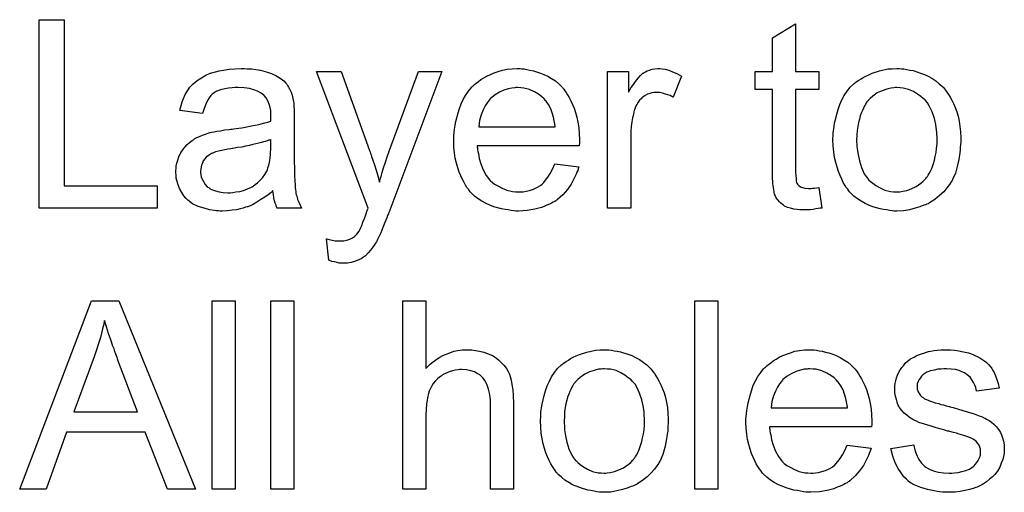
# Model space of a CAD drawing. Extents: x -1.7 to 9, y -2.8 to 5.2.
# Tile 154 of 227: x 4.074 to 4.493, y 1.184 to 1.385. Entities that reach past the tile are written whole.
import ezdxf

# ---------------------------------------------------------------- set-up
doc = ezdxf.new("R2010")
doc.units = 0
doc.layers.add('qfn32-50-23-b_document', color=1, linetype='CONTINUOUS')

msp = doc.modelspace()

# ---------------------------------------------------------------- linework, layer by layer
at = {"layer": 'qfn32-50-23-b_document', "color": 1}
for points in [[(4.093352, 1.31432), (4.132806, 1.31432), (4.132806, 1.304833), (4.082708, 1.304833), (4.082708, 1.384897), (4.093352, 1.384897), (4.093352, 1.31432)], [(4.40447, 1.362914), (4.41442, 1.362914), (4.41442, 1.355278), (4.40447, 1.355278), (4.40447, 1.321147), (4.40447, 1.320915), (4.40447, 1.320452), (4.40447, 1.319758), (4.404585, 1.318948), (4.404701, 1.317097), (4.404817, 1.316287), (4.404932, 1.315709), (4.405048, 1.315477), (4.405395, 1.315014), (4.405858, 1.314436), (4.406668, 1.313857), (4.406899, 1.313742), (4.407478, 1.31351), (4.408519, 1.313279), (4.410023, 1.313163), (4.41118, 1.313163), (4.411759, 1.313279), (4.412569, 1.313279), (4.413494, 1.313395), (4.41442, 1.31351), (4.415693, 1.304833), (4.415461, 1.304833), (4.414998, 1.304717), (4.414188, 1.304601), (4.413147, 1.304486), (4.41199, 1.304254), (4.410717, 1.304139), (4.408172, 1.304023), (4.407246, 1.304023), (4.406321, 1.304139), (4.405164, 1.304254), (4.403775, 1.30437), (4.402387, 1.304717), (4.401114, 1.305064), (4.399842, 1.305643), (4.399726, 1.305758), (4.399379, 1.30599), (4.398916, 1.306337), (4.398222, 1.306915), (4.397643, 1.307494), (4.396949, 1.308304), (4.396255, 1.309114), (4.395792, 1.310155), (4.395792, 1.310271), (4.395561, 1.310734), (4.395445, 1.311543), (4.395214, 1.3127), (4.394982, 1.314205), (4.394867, 1.31513), (4.394867, 1.316171), (4.394751, 1.317444), (4.394635, 1.318717), (4.394635, 1.320105), (4.394635, 1.321725), (4.394635, 1.355278), (4.387346, 1.355278), (4.387346, 1.362914), (4.394635, 1.362914), (4.394635, 1.377261), (4.40447, 1.383162), (4.40447, 1.362914)], [(4.171218, 1.364071), (4.172954, 1.363955), (4.174921, 1.363724), (4.176888, 1.363377), (4.178855, 1.362914), (4.180706, 1.362336), (4.180937, 1.36222), (4.181516, 1.361988), (4.182326, 1.361641), (4.183367, 1.361179), (4.184524, 1.360484), (4.185681, 1.35979), (4.186722, 1.358865), (4.187648, 1.357939), (4.187764, 1.357823), (4.187995, 1.357476), (4.188342, 1.356898), (4.188805, 1.356204), (4.189383, 1.355162), (4.189846, 1.354121), (4.190309, 1.352848), (4.190656, 1.351344), (4.190656, 1.351228), (4.190772, 1.350881), (4.190887, 1.350187), (4.191003, 1.349262), (4.191003, 1.347989), (4.191119, 1.346485), (4.191234, 1.344518), (4.191234, 1.34232), (4.191234, 1.32913), (4.191234, 1.329014), (4.191234, 1.328551), (4.191234, 1.327857), (4.191234, 1.326931), (4.191234, 1.32589), (4.191234, 1.324617), (4.19135, 1.321841), (4.19135, 1.318948), (4.191466, 1.316056), (4.191582, 1.314783), (4.191582, 1.313626), (4.191697, 1.312585), (4.191813, 1.311775), (4.191813, 1.311659), (4.191929, 1.311196), (4.192044, 1.310502), (4.192391, 1.309576), (4.192623, 1.308535), (4.193086, 1.307378), (4.193664, 1.306105), (4.194243, 1.304833), (4.183945, 1.304833), (4.18383, 1.304948), (4.183714, 1.305411), (4.183483, 1.30599), (4.183136, 1.306915), (4.182788, 1.307957), (4.182557, 1.309229), (4.182326, 1.310618), (4.182094, 1.312122), (4.181979, 1.312122), (4.181863, 1.31189), (4.181169, 1.311312), (4.180127, 1.310502), (4.178739, 1.309461), (4.177003, 1.308419), (4.175268, 1.307262), (4.173417, 1.306221), (4.17145, 1.305411), (4.171218, 1.305295), (4.170524, 1.30518), (4.169483, 1.304833), (4.16821, 1.304486), (4.16659, 1.304139), (4.164739, 1.303907), (4.162657, 1.303676), (4.160574, 1.30356), (4.159648, 1.30356), (4.158954, 1.303676), (4.158144, 1.303676), (4.157219, 1.303791), (4.155136, 1.304139), (4.152822, 1.304717), (4.150277, 1.305527), (4.147963, 1.306684), (4.14588, 1.308188), (4.145649, 1.308419), (4.14507, 1.308998), (4.14426, 1.310039), (4.143335, 1.311428), (4.142409, 1.313163), (4.141599, 1.31513), (4.141021, 1.31756), (4.140905, 1.318717), (4.140789, 1.320105), (4.140789, 1.320336), (4.140789, 1.320799), (4.140905, 1.321609), (4.141021, 1.32265), (4.141252, 1.323923), (4.141599, 1.325196), (4.142062, 1.326584), (4.142641, 1.327857), (4.142756, 1.327973), (4.142988, 1.328436), (4.14345, 1.32913), (4.144029, 1.32994), (4.144723, 1.330865), (4.145649, 1.331791), (4.146574, 1.332716), (4.147731, 1.333526), (4.147847, 1.333642), (4.14831, 1.333873), (4.148888, 1.334336), (4.149814, 1.334799), (4.150855, 1.335262), (4.152128, 1.33584), (4.153401, 1.336303), (4.154905, 1.336766), (4.15502, 1.336766), (4.155483, 1.336882), (4.156177, 1.337113), (4.157103, 1.337229), (4.15826, 1.33746), (4.159764, 1.337691), (4.1615, 1.338039), (4.163582, 1.33827), (4.163698, 1.33827), (4.164161, 1.338386), (4.164739, 1.338386), (4.165549, 1.338501), (4.166475, 1.338617), (4.167632, 1.338849), (4.168904, 1.338964), (4.170293, 1.339196), (4.17307, 1.339774), (4.176078, 1.340353), (4.178739, 1.341047), (4.180012, 1.341394), (4.181169, 1.341741), (4.181169, 1.341857), (4.181169, 1.342088), (4.181284, 1.342782), (4.181284, 1.343592), (4.181284, 1.344055), (4.181284, 1.344286), (4.181284, 1.344402), (4.181284, 1.344518), (4.181284, 1.345212), (4.181169, 1.346369), (4.180937, 1.347642), (4.18059, 1.34903), (4.180012, 1.350418), (4.179317, 1.351691), (4.178392, 1.352733), (4.178276, 1.352848), (4.177698, 1.353311), (4.176772, 1.353774), (4.175615, 1.354468), (4.173995, 1.355046), (4.172144, 1.355625), (4.16983, 1.355972), (4.167169, 1.356088), (4.166012, 1.356088), (4.164855, 1.355972), (4.163235, 1.355741), (4.161615, 1.355509), (4.15988, 1.355046), (4.15826, 1.354468), (4.156872, 1.353658), (4.156756, 1.353542), (4.156293, 1.353195), (4.155715, 1.352617), (4.15502, 1.351691), (4.154326, 1.350534), (4.153516, 1.34903), (4.152822, 1.347179), (4.152128, 1.345096), (4.142525, 1.346369), (4.142525, 1.346485), (4.142641, 1.3466), (4.142641, 1.346947), (4.142756, 1.34741), (4.143103, 1.348452), (4.143566, 1.349956), (4.144145, 1.35146), (4.144839, 1.35308), (4.145764, 1.354699), (4.146806, 1.356204), (4.146921, 1.356319), (4.147384, 1.356782), (4.148078, 1.357476), (4.149004, 1.358402), (4.150277, 1.359327), (4.151781, 1.360253), (4.153516, 1.361294), (4.155483, 1.362104), (4.155599, 1.362104), (4.155715, 1.36222), (4.156062, 1.362336), (4.156525, 1.362451), (4.157681, 1.362798), (4.159301, 1.363146), (4.161153, 1.363493), (4.163467, 1.36384), (4.165896, 1.364071), (4.168673, 1.364187), (4.169946, 1.364187), (4.171218, 1.364071)], [(4.231845, 1.303907), (4.231845, 1.303791), (4.23173, 1.303444), (4.231498, 1.302982), (4.231267, 1.302403), (4.23092, 1.301593), (4.230573, 1.300668), (4.229763, 1.298701), (4.228953, 1.296502), (4.228027, 1.294304), (4.227101, 1.292337), (4.226639, 1.291527), (4.226292, 1.290717), (4.226176, 1.290486), (4.225829, 1.289907), (4.22525, 1.289098), (4.224556, 1.288056), (4.223631, 1.286899), (4.222589, 1.285742), (4.221548, 1.284585), (4.220275, 1.28366), (4.220159, 1.283544), (4.219697, 1.283312), (4.219002, 1.282965), (4.217961, 1.282503), (4.216804, 1.28204), (4.215416, 1.281693), (4.213912, 1.281461), (4.212176, 1.281346), (4.211713, 1.281346), (4.211135, 1.281461), (4.210325, 1.281461), (4.209399, 1.281693), (4.208358, 1.281924), (4.207201, 1.282156), (4.205928, 1.282618), (4.204887, 1.291759), (4.205003, 1.291759), (4.205466, 1.291643), (4.206044, 1.291527), (4.206738, 1.291296), (4.20859, 1.290949), (4.210441, 1.290833), (4.211019, 1.290833), (4.211598, 1.290949), (4.212292, 1.290949), (4.214027, 1.291296), (4.214837, 1.291643), (4.215647, 1.29199), (4.215763, 1.29199), (4.215994, 1.292221), (4.216341, 1.292453), (4.216804, 1.2928), (4.217846, 1.293726), (4.218771, 1.294998), (4.218771, 1.295114), (4.219002, 1.295345), (4.219234, 1.295808), (4.219465, 1.296502), (4.219928, 1.297428), (4.220391, 1.298816), (4.221085, 1.300436), (4.221779, 1.302403), (4.221779, 1.302519), (4.222011, 1.302982), (4.222242, 1.303791), (4.222705, 1.304833), (4.200722, 1.362914), (4.211135, 1.362914), (4.223283, 1.329245), (4.223283, 1.32913), (4.223399, 1.329014), (4.223515, 1.328667), (4.223631, 1.328088), (4.223862, 1.32751), (4.224093, 1.326816), (4.224672, 1.325196), (4.225366, 1.323229), (4.22606, 1.320915), (4.226754, 1.318485), (4.227449, 1.315824), (4.227449, 1.31594), (4.227564, 1.316171), (4.22768, 1.316518), (4.227796, 1.316981), (4.227911, 1.31756), (4.228143, 1.318254), (4.228606, 1.319989), (4.229184, 1.321956), (4.229994, 1.32427), (4.230688, 1.326584), (4.231614, 1.329014), (4.244109, 1.362914), (4.253944, 1.362914), (4.231845, 1.303907)], [(4.288075, 1.364071), (4.289001, 1.363956), (4.290158, 1.363724), (4.291431, 1.363493), (4.292935, 1.363146), (4.294323, 1.362799), (4.295943, 1.36222), (4.297447, 1.361641), (4.299067, 1.360832), (4.300687, 1.359906), (4.302306, 1.358865), (4.303811, 1.357592), (4.305199, 1.356204), (4.305315, 1.356088), (4.305546, 1.355857), (4.305893, 1.355394), (4.306356, 1.354699), (4.306935, 1.35389), (4.307513, 1.352964), (4.308207, 1.351807), (4.308901, 1.350419), (4.309596, 1.348915), (4.31029, 1.347295), (4.310868, 1.345444), (4.311447, 1.343477), (4.31191, 1.341278), (4.312257, 1.338964), (4.312488, 1.336535), (4.312604, 1.333873), (4.312604, 1.333758), (4.312604, 1.333295), (4.312604, 1.332485), (4.312488, 1.331328), (4.269101, 1.331328), (4.269101, 1.331212), (4.269101, 1.330865), (4.269216, 1.330402), (4.269216, 1.329708), (4.269332, 1.328898), (4.269563, 1.327973), (4.26991, 1.32589), (4.270605, 1.323576), (4.27153, 1.321031), (4.272803, 1.318717), (4.274423, 1.316634), (4.274538, 1.316634), (4.274654, 1.316403), (4.275348, 1.315824), (4.27639, 1.315014), (4.277778, 1.314205), (4.279629, 1.313279), (4.281712, 1.312469), (4.284026, 1.31189), (4.285299, 1.311775), (4.286687, 1.311659), (4.287613, 1.311659), (4.288654, 1.311775), (4.289927, 1.312006), (4.291315, 1.312353), (4.292935, 1.312816), (4.294439, 1.31351), (4.295943, 1.314436), (4.296059, 1.314552), (4.296637, 1.315014), (4.297331, 1.315709), (4.298141, 1.316634), (4.299067, 1.317907), (4.300108, 1.319527), (4.30115, 1.321378), (4.302075, 1.323576), (4.312257, 1.322303), (4.312257, 1.322188), (4.312141, 1.321956), (4.312025, 1.321494), (4.311794, 1.320799), (4.311447, 1.320105), (4.3111, 1.31918), (4.310174, 1.317213), (4.309017, 1.315014), (4.307397, 1.3127), (4.305546, 1.310502), (4.303232, 1.308419), (4.303116, 1.308419), (4.302885, 1.308188), (4.302538, 1.307957), (4.302075, 1.30761), (4.301381, 1.307263), (4.300687, 1.306915), (4.299761, 1.306453), (4.29872, 1.30599), (4.297563, 1.305527), (4.296406, 1.305064), (4.293513, 1.30437), (4.290274, 1.303792), (4.286687, 1.30356), (4.285414, 1.30356), (4.284604, 1.303676), (4.283563, 1.303792), (4.28229, 1.304023), (4.280902, 1.304254), (4.279398, 1.304486), (4.276158, 1.305411), (4.274423, 1.306105), (4.272803, 1.3068), (4.271068, 1.307725), (4.269448, 1.308767), (4.267944, 1.309924), (4.26644, 1.311312), (4.266324, 1.311428), (4.266092, 1.311659), (4.265745, 1.312122), (4.265283, 1.312816), (4.264704, 1.313626), (4.264126, 1.314552), (4.263431, 1.315709), (4.262737, 1.316981), (4.262043, 1.318485), (4.261349, 1.320105), (4.26077, 1.321956), (4.260192, 1.323923), (4.259729, 1.326006), (4.259382, 1.32832), (4.25915, 1.33075), (4.259035, 1.333295), (4.259035, 1.333411), (4.259035, 1.333989), (4.259035, 1.334683), (4.25915, 1.335725), (4.259266, 1.336997), (4.259382, 1.338386), (4.259613, 1.340006), (4.25996, 1.341625), (4.260886, 1.345328), (4.261464, 1.347179), (4.262159, 1.349146), (4.263084, 1.350997), (4.264126, 1.352733), (4.265283, 1.354468), (4.266555, 1.356088), (4.266671, 1.356204), (4.266902, 1.356435), (4.267365, 1.356782), (4.267944, 1.357361), (4.268638, 1.357939), (4.269563, 1.358633), (4.270605, 1.359443), (4.271877, 1.360137), (4.27315, 1.360947), (4.274654, 1.361641), (4.276274, 1.362336), (4.27801, 1.362914), (4.279861, 1.363493), (4.281828, 1.36384), (4.28391, 1.364071), (4.286109, 1.364187), (4.287266, 1.364187), (4.288075, 1.364071)], [(4.347777, 1.364071), (4.349049, 1.36384), (4.350553, 1.363377), (4.352173, 1.362799), (4.354024, 1.361989), (4.355991, 1.360947), (4.352405, 1.351923), (4.352289, 1.352038), (4.351826, 1.35227), (4.351132, 1.352617), (4.350206, 1.352964), (4.349165, 1.353311), (4.347892, 1.353658), (4.34662, 1.35389), (4.345347, 1.354005), (4.344768, 1.354005), (4.34419, 1.35389), (4.34338, 1.353774), (4.34257, 1.353543), (4.341529, 1.353195), (4.340488, 1.352733), (4.339562, 1.352038), (4.339446, 1.351923), (4.339099, 1.351691), (4.338752, 1.351228), (4.338173, 1.35065), (4.337595, 1.34984), (4.337016, 1.348915), (4.336438, 1.347873), (4.335975, 1.346601), (4.335859, 1.346369), (4.335744, 1.345675), (4.335512, 1.344634), (4.335165, 1.343245), (4.334818, 1.34151), (4.334587, 1.339543), (4.334471, 1.33746), (4.334355, 1.335146), (4.334355, 1.304833), (4.324521, 1.304833), (4.324521, 1.362914), (4.33343, 1.362914), (4.33343, 1.354121), (4.333546, 1.354237), (4.334008, 1.355047), (4.334587, 1.356088), (4.335512, 1.357361), (4.336438, 1.358633), (4.337479, 1.360022), (4.338521, 1.361179), (4.339562, 1.362104), (4.339678, 1.36222), (4.340025, 1.362451), (4.340719, 1.362799), (4.341413, 1.363146), (4.342339, 1.363493), (4.343496, 1.36384), (4.344653, 1.364071), (4.345925, 1.364187), (4.346735, 1.364187), (4.347777, 1.364071)], [(4.449593, 1.364071), (4.450634, 1.363956), (4.451791, 1.363724), (4.453064, 1.363493), (4.454568, 1.363261), (4.457692, 1.36222), (4.459311, 1.361641), (4.460931, 1.360832), (4.462551, 1.360022), (4.464171, 1.358865), (4.465675, 1.357708), (4.467179, 1.356319), (4.467295, 1.356204), (4.467526, 1.355972), (4.467873, 1.355509), (4.468336, 1.354931), (4.468914, 1.354121), (4.469609, 1.35308), (4.470303, 1.351923), (4.470997, 1.35065), (4.471691, 1.349262), (4.472386, 1.347526), (4.47308, 1.345791), (4.473658, 1.343824), (4.474121, 1.341741), (4.474468, 1.339543), (4.474699, 1.337229), (4.474815, 1.334683), (4.474815, 1.334568), (4.474815, 1.334221), (4.474815, 1.333642), (4.474815, 1.332832), (4.474699, 1.331907), (4.474584, 1.33075), (4.474584, 1.329593), (4.474352, 1.32832), (4.474005, 1.325427), (4.473311, 1.322535), (4.472501, 1.319642), (4.471344, 1.316981), (4.471344, 1.316866), (4.471229, 1.31675), (4.470997, 1.316403), (4.470766, 1.31594), (4.469956, 1.314783), (4.468914, 1.313395), (4.467526, 1.311775), (4.465791, 1.310155), (4.463824, 1.308535), (4.46151, 1.307031), (4.461394, 1.307031), (4.461278, 1.306915), (4.460931, 1.306684), (4.460353, 1.306453), (4.459774, 1.306221), (4.45908, 1.30599), (4.457345, 1.305296), (4.455378, 1.304717), (4.452948, 1.304139), (4.450403, 1.303676), (4.447626, 1.30356), (4.446469, 1.30356), (4.445543, 1.303676), (4.444502, 1.303792), (4.443345, 1.304023), (4.441956, 1.304254), (4.440568, 1.304486), (4.437444, 1.305411), (4.435709, 1.306105), (4.434089, 1.3068), (4.432469, 1.307725), (4.430849, 1.308767), (4.429345, 1.309924), (4.427841, 1.311312), (4.427725, 1.311428), (4.427494, 1.311659), (4.427147, 1.312122), (4.426684, 1.312816), (4.426105, 1.313626), (4.425527, 1.314552), (4.424833, 1.315709), (4.424139, 1.317097), (4.423444, 1.318601), (4.42275, 1.320337), (4.422172, 1.322188), (4.421593, 1.324155), (4.42113, 1.326353), (4.420783, 1.328667), (4.420552, 1.331212), (4.420436, 1.333873), (4.420436, 1.334105), (4.420436, 1.334568), (4.420552, 1.335378), (4.420552, 1.336535), (4.420668, 1.337807), (4.420899, 1.339427), (4.42113, 1.341047), (4.421593, 1.342898), (4.422056, 1.344749), (4.422635, 1.346716), (4.423329, 1.348799), (4.424254, 1.350766), (4.42518, 1.352617), (4.426453, 1.354468), (4.427725, 1.356204), (4.429345, 1.357708), (4.429461, 1.357823), (4.429692, 1.357939), (4.430155, 1.358286), (4.430734, 1.358749), (4.431428, 1.359212), (4.432353, 1.35979), (4.433279, 1.360369), (4.434436, 1.360947), (4.435709, 1.361526), (4.437097, 1.362104), (4.440221, 1.363146), (4.443808, 1.363956), (4.445659, 1.364071), (4.447626, 1.364187), (4.448783, 1.364187), (4.449593, 1.364071)], [(4.286224, 1.356088), (4.28553, 1.356088), (4.285067, 1.355972), (4.283794, 1.355857), (4.28229, 1.355509), (4.280439, 1.354931), (4.278472, 1.354121), (4.276621, 1.352964), (4.27477, 1.35146), (4.274538, 1.351228), (4.274076, 1.35065), (4.273266, 1.349609), (4.272456, 1.34822), (4.27153, 1.346601), (4.27072, 1.344518), (4.270026, 1.342088), (4.269679, 1.339427), (4.302191, 1.339427), (4.302191, 1.339543), (4.302191, 1.339774), (4.302075, 1.340121), (4.302075, 1.340584), (4.301844, 1.341973), (4.301497, 1.343477), (4.300918, 1.345328), (4.30034, 1.347063), (4.299414, 1.348799), (4.298373, 1.350303), (4.298373, 1.350419), (4.298141, 1.350534), (4.297563, 1.351228), (4.296521, 1.352154), (4.295133, 1.353195), (4.293398, 1.354237), (4.291315, 1.355162), (4.288885, 1.355857), (4.287613, 1.355972), (4.286224, 1.356088)], [(4.447626, 1.356088), (4.446931, 1.356088), (4.446353, 1.355972), (4.44508, 1.355857), (4.443345, 1.355394), (4.441378, 1.354699), (4.439295, 1.353774), (4.437328, 1.352386), (4.436287, 1.35146), (4.435361, 1.350534), (4.435361, 1.350419), (4.43513, 1.350303), (4.434899, 1.349956), (4.434552, 1.349493), (4.434204, 1.348915), (4.433857, 1.34822), (4.433395, 1.347295), (4.432932, 1.346369), (4.432469, 1.345212), (4.432006, 1.344055), (4.431659, 1.342667), (4.431312, 1.341163), (4.430965, 1.339543), (4.430734, 1.337807), (4.430618, 1.33584), (4.430502, 1.333873), (4.430502, 1.333758), (4.430502, 1.333411), (4.430502, 1.332832), (4.430618, 1.332022), (4.430618, 1.331097), (4.430734, 1.330055), (4.431081, 1.327626), (4.431659, 1.324849), (4.432585, 1.322072), (4.433742, 1.319411), (4.434552, 1.318254), (4.435361, 1.317097), (4.435477, 1.317097), (4.435593, 1.316866), (4.436287, 1.316287), (4.437328, 1.315361), (4.438717, 1.314436), (4.440452, 1.313395), (4.442535, 1.312469), (4.444965, 1.31189), (4.446237, 1.311775), (4.447626, 1.311659), (4.44832, 1.311659), (4.448898, 1.311775), (4.450171, 1.312006), (4.451907, 1.312353), (4.453758, 1.313047), (4.45584, 1.313973), (4.457807, 1.315361), (4.458849, 1.316287), (4.459774, 1.317213), (4.45989, 1.317328), (4.460006, 1.317444), (4.460237, 1.317791), (4.460584, 1.318254), (4.460931, 1.318832), (4.461394, 1.319527), (4.461857, 1.320452), (4.46232, 1.321378), (4.462782, 1.322535), (4.46313, 1.323808), (4.463592, 1.325196), (4.463939, 1.3267), (4.464287, 1.328436), (4.464518, 1.330171), (4.464749, 1.332138), (4.464749, 1.334221), (4.464749, 1.334336), (4.464749, 1.334683), (4.464749, 1.335262), (4.464634, 1.335956), (4.464634, 1.336882), (4.464518, 1.337923), (4.464171, 1.340353), (4.463592, 1.342898), (4.462667, 1.345675), (4.461394, 1.34822), (4.4607, 1.349493), (4.459774, 1.350534), (4.459774, 1.35065), (4.459543, 1.350766), (4.458849, 1.35146), (4.457807, 1.35227), (4.456419, 1.353311), (4.454683, 1.354352), (4.452601, 1.355278), (4.450287, 1.355857), (4.449014, 1.355972), (4.447626, 1.356088)], [(4.181284, 1.333989), (4.181169, 1.333989), (4.181053, 1.333873), (4.180706, 1.333758), (4.180243, 1.333642), (4.179664, 1.333411), (4.17897, 1.333179), (4.17816, 1.332948), (4.177235, 1.332716), (4.176194, 1.332369), (4.174921, 1.332138), (4.173648, 1.331791), (4.172144, 1.331444), (4.170524, 1.331097), (4.168904, 1.330749), (4.167053, 1.330518), (4.165086, 1.330171), (4.164855, 1.330171), (4.164161, 1.330055), (4.163004, 1.329824), (4.161731, 1.329592), (4.160343, 1.329361), (4.158954, 1.329014), (4.157681, 1.328667), (4.156525, 1.328204), (4.156409, 1.328204), (4.156062, 1.327973), (4.155599, 1.327741), (4.155136, 1.327394), (4.153748, 1.326469), (4.152591, 1.32508), (4.152591, 1.324965), (4.152359, 1.324733), (4.152244, 1.32427), (4.152012, 1.323692), (4.151781, 1.322998), (4.151549, 1.322303), (4.151434, 1.321378), (4.151318, 1.320452), (4.151318, 1.320336), (4.151318, 1.319758), (4.151434, 1.319064), (4.151665, 1.318138), (4.152012, 1.317097), (4.152591, 1.316056), (4.153285, 1.314899), (4.154211, 1.313857), (4.154326, 1.313742), (4.154789, 1.31351), (4.155483, 1.313047), (4.156409, 1.312585), (4.157681, 1.312122), (4.159186, 1.311659), (4.160921, 1.311428), (4.163004, 1.311312), (4.163929, 1.311312), (4.165086, 1.311428), (4.166359, 1.311659), (4.167979, 1.31189), (4.169599, 1.312353), (4.171334, 1.312932), (4.17307, 1.313742), (4.173301, 1.313857), (4.173764, 1.314204), (4.174574, 1.314783), (4.175499, 1.315593), (4.176541, 1.316518), (4.177698, 1.317675), (4.178623, 1.319064), (4.179549, 1.320568), (4.179664, 1.320684), (4.17978, 1.321146), (4.180012, 1.321956), (4.180359, 1.322998), (4.180706, 1.324386), (4.180937, 1.326006), (4.181053, 1.327973), (4.181169, 1.330287), (4.181284, 1.333989)], [(4.149235, 1.185268), (4.137203, 1.185268), (4.127831, 1.209565), (4.094278, 1.209565), (4.0856, 1.185268), (4.074378, 1.185268), (4.104922, 1.265333), (4.116492, 1.265333), (4.149235, 1.185268)], [(4.166128, 1.185268), (4.156293, 1.185268), (4.156293, 1.265333), (4.166128, 1.265333), (4.166128, 1.185268)], [(4.191003, 1.185268), (4.181169, 1.185268), (4.181169, 1.265333), (4.191003, 1.265333), (4.191003, 1.185268)], [(4.247233, 1.236639), (4.247349, 1.236755), (4.24758, 1.236986), (4.247927, 1.237333), (4.248506, 1.237912), (4.249084, 1.23849), (4.249894, 1.239185), (4.250936, 1.239879), (4.251977, 1.240689), (4.253134, 1.241383), (4.254407, 1.242077), (4.257415, 1.24335), (4.259035, 1.243928), (4.26077, 1.244275), (4.262621, 1.244507), (4.264473, 1.244622), (4.265514, 1.244622), (4.266787, 1.244507), (4.268291, 1.244275), (4.270026, 1.244044), (4.271877, 1.243581), (4.273729, 1.242887), (4.27558, 1.242077), (4.275811, 1.241961), (4.27639, 1.241614), (4.2772, 1.241036), (4.278241, 1.240226), (4.279282, 1.239185), (4.280439, 1.238028), (4.28148, 1.236639), (4.282406, 1.235019), (4.282522, 1.234788), (4.282753, 1.234209), (4.2831, 1.233168), (4.283447, 1.231664), (4.283794, 1.229813), (4.284142, 1.227615), (4.284373, 1.224954), (4.284489, 1.221945), (4.284489, 1.185268), (4.274654, 1.185268), (4.274654, 1.222061), (4.274654, 1.222177), (4.274654, 1.222408), (4.274654, 1.222755), (4.274654, 1.223218), (4.274538, 1.224491), (4.274307, 1.226111), (4.273844, 1.227846), (4.273266, 1.229582), (4.272456, 1.231317), (4.271415, 1.232705), (4.271299, 1.232821), (4.270836, 1.233284), (4.270142, 1.233862), (4.269101, 1.234441), (4.267828, 1.235135), (4.266324, 1.235598), (4.264473, 1.236061), (4.26239, 1.236176), (4.261696, 1.236176), (4.260886, 1.236061), (4.259729, 1.235945), (4.258572, 1.235598), (4.257184, 1.235251), (4.255795, 1.234672), (4.254291, 1.233862), (4.254175, 1.233747), (4.253712, 1.2334), (4.253018, 1.232937), (4.252208, 1.232243), (4.251283, 1.231317), (4.250357, 1.230276), (4.249547, 1.229003), (4.248853, 1.227615), (4.248737, 1.227383), (4.248622, 1.22692), (4.24839, 1.225995), (4.248043, 1.224838), (4.247696, 1.223334), (4.247465, 1.221483), (4.247349, 1.2194), (4.247233, 1.21697), (4.247233, 1.185268), (4.237399, 1.185268), (4.237399, 1.265333), (4.247233, 1.265333), (4.247233, 1.236639)], [(4.371495, 1.185268), (4.361661, 1.185268), (4.361661, 1.265333), (4.371495, 1.265333), (4.371495, 1.185268)], [(4.110476, 1.257002), (4.110476, 1.256887), (4.11036, 1.256655), (4.11036, 1.256192), (4.110129, 1.25573), (4.110013, 1.25492), (4.109782, 1.25411), (4.109319, 1.252143), (4.10874, 1.249829), (4.107931, 1.247284), (4.107121, 1.244507), (4.106079, 1.241614), (4.097402, 1.218243), (4.124476, 1.218243), (4.116145, 1.240226), (4.116145, 1.240341), (4.116029, 1.240689), (4.115798, 1.241267), (4.115567, 1.241961), (4.11522, 1.242771), (4.114873, 1.243812), (4.114525, 1.244969), (4.114063, 1.246127), (4.113137, 1.248788), (4.112211, 1.251564), (4.111286, 1.254341), (4.110476, 1.257002)], [(4.325099, 1.244507), (4.326141, 1.244391), (4.327298, 1.24416), (4.32857, 1.243928), (4.330074, 1.243697), (4.333198, 1.242656), (4.334818, 1.242077), (4.336438, 1.241267), (4.338058, 1.240457), (4.339678, 1.2393), (4.341182, 1.238143), (4.342686, 1.236755), (4.342801, 1.236639), (4.343033, 1.236408), (4.34338, 1.235945), (4.343843, 1.235367), (4.344421, 1.234557), (4.345115, 1.233515), (4.34581, 1.232358), (4.346504, 1.231086), (4.347198, 1.229697), (4.347892, 1.227962), (4.348587, 1.226226), (4.349165, 1.224259), (4.349628, 1.222177), (4.349975, 1.219978), (4.350206, 1.217664), (4.350322, 1.215119), (4.350322, 1.215003), (4.350322, 1.214656), (4.350322, 1.214078), (4.350322, 1.213268), (4.350206, 1.212342), (4.350091, 1.211185), (4.350091, 1.210028), (4.349859, 1.208755), (4.349512, 1.205863), (4.348818, 1.20297), (4.348008, 1.200078), (4.346851, 1.197417), (4.346851, 1.197301), (4.346735, 1.197186), (4.346504, 1.196838), (4.346273, 1.196376), (4.345463, 1.195219), (4.344421, 1.19383), (4.343033, 1.19221), (4.341297, 1.190591), (4.339331, 1.188971), (4.337016, 1.187467), (4.336901, 1.187467), (4.336785, 1.187351), (4.336438, 1.18712), (4.335859, 1.186888), (4.335281, 1.186657), (4.334587, 1.186425), (4.332851, 1.185731), (4.330884, 1.185153), (4.328455, 1.184574), (4.325909, 1.184111), (4.323132, 1.183996), (4.321975, 1.183996), (4.32105, 1.184111), (4.320009, 1.184227), (4.318852, 1.184458), (4.317463, 1.18469), (4.316075, 1.184921), (4.312951, 1.185847), (4.311215, 1.186541), (4.309596, 1.187235), (4.307976, 1.188161), (4.306356, 1.189202), (4.304852, 1.190359), (4.303348, 1.191748), (4.303232, 1.191863), (4.303001, 1.192095), (4.302654, 1.192557), (4.302191, 1.193252), (4.301612, 1.194062), (4.301034, 1.194987), (4.30034, 1.196144), (4.299645, 1.197533), (4.298951, 1.199037), (4.298257, 1.200772), (4.297678, 1.202623), (4.2971, 1.20459), (4.296637, 1.206789), (4.29629, 1.209103), (4.296059, 1.211648), (4.295943, 1.214309), (4.295943, 1.214541), (4.295943, 1.215003), (4.296059, 1.215813), (4.296059, 1.21697), (4.296174, 1.218243), (4.296406, 1.219863), (4.296637, 1.221483), (4.2971, 1.223334), (4.297563, 1.225185), (4.298141, 1.227152), (4.298836, 1.229234), (4.299761, 1.231201), (4.300687, 1.233053), (4.301959, 1.234904), (4.303232, 1.236639), (4.304852, 1.238143), (4.304968, 1.238259), (4.305199, 1.238375), (4.305662, 1.238722), (4.30624, 1.239185), (4.306935, 1.239647), (4.30786, 1.240226), (4.308786, 1.240804), (4.309943, 1.241383), (4.311215, 1.241961), (4.312604, 1.24254), (4.315728, 1.243581), (4.319314, 1.244391), (4.321166, 1.244507), (4.323132, 1.244622), (4.324289, 1.244622), (4.325099, 1.244507)], [(4.412453, 1.244507), (4.413378, 1.244391), (4.414535, 1.24416), (4.415808, 1.243928), (4.417312, 1.243581), (4.418701, 1.243234), (4.42032, 1.242656), (4.421825, 1.242077), (4.423444, 1.241267), (4.425064, 1.240342), (4.426684, 1.2393), (4.428188, 1.238028), (4.429577, 1.236639), (4.429692, 1.236524), (4.429924, 1.236292), (4.430271, 1.235829), (4.430734, 1.235135), (4.431312, 1.234325), (4.431891, 1.2334), (4.432585, 1.232243), (4.433279, 1.230854), (4.433973, 1.22935), (4.434667, 1.22773), (4.435246, 1.225879), (4.435824, 1.223912), (4.436287, 1.221714), (4.436634, 1.2194), (4.436866, 1.21697), (4.436981, 1.214309), (4.436981, 1.214193), (4.436981, 1.213731), (4.436981, 1.212921), (4.436866, 1.211764), (4.393478, 1.211764), (4.393478, 1.211648), (4.393478, 1.211301), (4.393594, 1.210838), (4.393594, 1.210144), (4.393709, 1.209334), (4.393941, 1.208408), (4.394288, 1.206326), (4.394982, 1.204012), (4.395908, 1.201466), (4.397181, 1.199152), (4.3988, 1.19707), (4.398916, 1.19707), (4.399032, 1.196838), (4.399726, 1.19626), (4.400767, 1.19545), (4.402156, 1.19464), (4.404007, 1.193715), (4.406089, 1.192905), (4.408403, 1.192326), (4.409676, 1.19221), (4.411065, 1.192095), (4.41199, 1.192095), (4.413031, 1.19221), (4.414304, 1.192442), (4.415693, 1.192789), (4.417312, 1.193252), (4.418816, 1.193946), (4.42032, 1.194871), (4.420436, 1.194987), (4.421015, 1.19545), (4.421709, 1.196144), (4.422519, 1.19707), (4.423444, 1.198342), (4.424486, 1.199962), (4.425527, 1.201813), (4.426453, 1.204012), (4.436634, 1.202739), (4.436634, 1.202623), (4.436519, 1.202392), (4.436403, 1.201929), (4.436171, 1.201235), (4.435824, 1.200541), (4.435477, 1.199615), (4.434552, 1.197648), (4.433395, 1.19545), (4.431775, 1.193136), (4.429924, 1.190938), (4.42761, 1.188855), (4.427494, 1.188855), (4.427262, 1.188624), (4.426915, 1.188392), (4.426453, 1.188045), (4.425758, 1.187698), (4.425064, 1.187351), (4.424139, 1.186888), (4.423097, 1.186425), (4.42194, 1.185963), (4.420783, 1.1855), (4.417891, 1.184806), (4.414651, 1.184227), (4.411065, 1.183996), (4.409792, 1.183996), (4.408982, 1.184111), (4.407941, 1.184227), (4.406668, 1.184458), (4.405279, 1.18469), (4.403775, 1.184921), (4.400536, 1.185847), (4.3988, 1.186541), (4.397181, 1.187235), (4.395445, 1.188161), (4.393825, 1.189202), (4.392321, 1.190359), (4.390817, 1.191748), (4.390701, 1.191863), (4.39047, 1.192095), (4.390123, 1.192557), (4.38966, 1.193252), (4.389082, 1.194062), (4.388503, 1.194987), (4.387809, 1.196144), (4.387115, 1.197417), (4.38642, 1.198921), (4.385726, 1.200541), (4.385148, 1.202392), (4.384569, 1.204359), (4.384106, 1.206441), (4.383759, 1.208755), (4.383528, 1.211185), (4.383412, 1.213731), (4.383412, 1.213846), (4.383412, 1.214425), (4.383412, 1.215119), (4.383528, 1.21616), (4.383644, 1.217433), (4.383759, 1.218821), (4.383991, 1.220441), (4.384338, 1.222061), (4.385263, 1.225763), (4.385842, 1.227615), (4.386536, 1.229582), (4.387462, 1.231433), (4.388503, 1.233168), (4.38966, 1.234904), (4.390933, 1.236524), (4.391048, 1.236639), (4.39128, 1.236871), (4.391743, 1.237218), (4.392321, 1.237796), (4.393015, 1.238375), (4.393941, 1.239069), (4.394982, 1.239879), (4.396255, 1.240573), (4.397528, 1.241383), (4.399032, 1.242077), (4.400651, 1.242771), (4.402387, 1.24335), (4.404238, 1.243928), (4.406205, 1.244275), (4.408288, 1.244507), (4.410486, 1.244622), (4.411643, 1.244622), (4.412453, 1.244507)], [(4.470419, 1.244507), (4.472154, 1.244391), (4.474005, 1.24416), (4.475972, 1.243697), (4.478055, 1.243234), (4.480022, 1.24254), (4.480137, 1.24254), (4.480253, 1.242424), (4.480832, 1.242193), (4.481757, 1.24173), (4.482914, 1.241151), (4.484187, 1.240342), (4.48546, 1.239416), (4.486617, 1.238375), (4.487658, 1.237218), (4.487774, 1.237102), (4.488005, 1.236639), (4.488468, 1.235829), (4.489046, 1.234904), (4.489625, 1.233515), (4.490203, 1.232011), (4.490666, 1.230276), (4.491129, 1.228309), (4.481526, 1.227036), (4.481526, 1.227267), (4.48141, 1.22773), (4.481179, 1.22854), (4.480832, 1.229582), (4.480253, 1.230623), (4.479559, 1.23178), (4.478749, 1.232937), (4.477592, 1.233978), (4.477476, 1.234094), (4.477014, 1.234325), (4.476319, 1.234788), (4.475278, 1.235251), (4.474121, 1.235714), (4.472617, 1.236176), (4.470766, 1.236408), (4.468799, 1.236524), (4.467642, 1.236524), (4.466485, 1.236408), (4.464981, 1.236292), (4.463477, 1.235945), (4.461857, 1.235598), (4.460353, 1.235019), (4.45908, 1.234209), (4.458964, 1.234094), (4.458617, 1.233862), (4.458154, 1.2334), (4.457692, 1.232705), (4.457113, 1.232011), (4.45665, 1.231086), (4.456303, 1.230044), (4.456188, 1.229003), (4.456188, 1.228887), (4.456188, 1.228656), (4.456303, 1.228309), (4.456303, 1.227846), (4.45665, 1.226689), (4.457345, 1.225532), (4.45746, 1.225416), (4.457576, 1.225301), (4.457807, 1.224954), (4.45827, 1.224606), (4.458733, 1.224259), (4.459427, 1.223796), (4.460237, 1.223449), (4.461163, 1.222987), (4.461278, 1.222987), (4.46151, 1.222871), (4.461972, 1.222755), (4.462782, 1.222408), (4.463939, 1.222061), (4.465444, 1.221714), (4.466369, 1.221367), (4.46741, 1.221135), (4.468567, 1.220788), (4.46984, 1.220441), (4.469956, 1.220441), (4.470303, 1.220325), (4.470881, 1.22021), (4.471576, 1.219978), (4.472386, 1.219747), (4.473427, 1.219516), (4.475625, 1.218821), (4.478055, 1.218127), (4.480484, 1.217317), (4.482683, 1.216507), (4.483608, 1.21616), (4.484418, 1.215813), (4.48465, 1.215697), (4.485113, 1.215466), (4.485807, 1.215119), (4.486848, 1.214541), (4.487889, 1.213846), (4.488931, 1.212921), (4.489972, 1.211879), (4.490898, 1.210722), (4.491013, 1.210607), (4.491245, 1.210144), (4.491707, 1.20945), (4.49217, 1.208408), (4.492517, 1.207136), (4.49298, 1.205747), (4.493212, 1.204128), (4.493327, 1.202276), (4.493327, 1.202045), (4.493327, 1.201466), (4.493212, 1.200541), (4.49298, 1.199268), (4.492633, 1.19788), (4.492055, 1.196376), (4.49136, 1.19464), (4.490435, 1.19302), (4.490319, 1.192789), (4.489856, 1.192326), (4.489278, 1.191516), (4.488352, 1.190591), (4.487079, 1.189549), (4.485691, 1.188392), (4.484071, 1.187351), (4.482104, 1.18631), (4.481989, 1.18631), (4.481873, 1.186194), (4.481179, 1.185963), (4.480022, 1.185616), (4.478518, 1.185153), (4.476666, 1.18469), (4.474584, 1.184343), (4.472386, 1.184111), (4.46984, 1.183996), (4.468799, 1.183996), (4.467989, 1.184111), (4.467063, 1.184111), (4.465906, 1.184227), (4.464749, 1.184343), (4.463477, 1.184574), (4.4607, 1.185153), (4.457807, 1.185963), (4.45503, 1.18712), (4.453758, 1.187814), (4.452601, 1.188624), (4.452485, 1.188739), (4.452369, 1.188855), (4.451675, 1.189549), (4.450634, 1.190591), (4.449477, 1.19221), (4.448204, 1.194177), (4.446931, 1.196491), (4.44589, 1.199384), (4.44508, 1.202623), (4.454799, 1.204128), (4.454799, 1.204012), (4.454799, 1.203896), (4.45503, 1.203202), (4.455262, 1.202045), (4.455725, 1.200772), (4.456303, 1.199384), (4.456997, 1.19788), (4.458039, 1.196376), (4.459311, 1.195103), (4.459543, 1.194987), (4.460006, 1.19464), (4.460931, 1.194177), (4.462088, 1.193599), (4.463592, 1.19302), (4.465328, 1.192557), (4.46741, 1.19221), (4.46984, 1.192095), (4.470997, 1.192095), (4.472154, 1.19221), (4.473658, 1.192442), (4.475278, 1.192789), (4.477014, 1.193252), (4.478518, 1.19383), (4.479906, 1.194756), (4.480022, 1.194871), (4.480484, 1.195219), (4.480947, 1.195797), (4.481641, 1.196607), (4.48222, 1.197533), (4.482798, 1.19869), (4.483146, 1.199847), (4.483261, 1.201235), (4.483261, 1.201351), (4.483261, 1.201813), (4.483146, 1.202392), (4.482914, 1.203202), (4.482567, 1.204012), (4.481989, 1.204822), (4.481294, 1.205747), (4.480253, 1.206441), (4.480137, 1.206557), (4.47979, 1.206673), (4.479212, 1.20702), (4.478286, 1.207367), (4.476898, 1.20783), (4.476088, 1.208177), (4.475162, 1.208408), (4.474121, 1.208755), (4.472964, 1.209103), (4.471691, 1.20945), (4.470187, 1.209797), (4.470072, 1.209797), (4.469724, 1.209912), (4.469146, 1.210028), (4.468452, 1.21026), (4.467526, 1.210491), (4.466485, 1.210838), (4.464287, 1.211417), (4.461741, 1.212226), (4.459311, 1.212921), (4.456997, 1.213731), (4.455956, 1.214193), (4.455146, 1.214541), (4.454915, 1.214656), (4.454452, 1.214888), (4.453758, 1.21535), (4.452832, 1.215929), (4.451791, 1.216739), (4.45075, 1.217664), (4.449708, 1.218706), (4.448783, 1.219978), (4.448667, 1.220094), (4.448436, 1.220557), (4.448088, 1.221367), (4.447741, 1.222292), (4.447394, 1.223449), (4.447047, 1.224838), (4.446816, 1.226226), (4.4467, 1.227846), (4.4467, 1.228077), (4.4467, 1.22854), (4.446816, 1.229234), (4.446931, 1.230276), (4.447163, 1.231317), (4.447394, 1.23259), (4.447857, 1.233747), (4.448436, 1.235019), (4.448551, 1.235135), (4.448783, 1.235598), (4.44913, 1.236176), (4.449708, 1.236986), (4.450403, 1.237796), (4.451212, 1.238838), (4.452138, 1.239763), (4.453295, 1.240573), (4.453411, 1.240689), (4.453758, 1.240804), (4.454221, 1.241151), (4.454915, 1.241499), (4.45584, 1.241961), (4.456882, 1.242424), (4.458154, 1.242887), (4.459543, 1.24335), (4.459774, 1.243466), (4.460237, 1.243581), (4.461047, 1.243813), (4.462088, 1.244044), (4.463361, 1.244275), (4.464749, 1.244391), (4.466369, 1.244622), (4.469146, 1.244622), (4.470419, 1.244507)], [(4.323132, 1.236524), (4.322438, 1.236524), (4.32186, 1.236408), (4.320587, 1.236292), (4.318852, 1.235829), (4.316885, 1.235135), (4.314802, 1.234209), (4.312835, 1.232821), (4.311794, 1.231896), (4.310868, 1.23097), (4.310868, 1.230854), (4.310637, 1.230738), (4.310405, 1.230391), (4.310058, 1.229929), (4.309711, 1.22935), (4.309364, 1.228656), (4.308901, 1.22773), (4.308439, 1.226805), (4.307976, 1.225648), (4.307513, 1.224491), (4.307166, 1.223102), (4.306819, 1.221598), (4.306472, 1.219978), (4.30624, 1.218243), (4.306125, 1.216276), (4.306009, 1.214309), (4.306009, 1.214193), (4.306009, 1.213846), (4.306009, 1.213268), (4.306125, 1.212458), (4.306125, 1.211532), (4.30624, 1.210491), (4.306587, 1.208061), (4.307166, 1.205284), (4.308092, 1.202508), (4.309248, 1.199847), (4.310058, 1.19869), (4.310868, 1.197533), (4.310984, 1.197533), (4.3111, 1.197301), (4.311794, 1.196723), (4.312835, 1.195797), (4.314224, 1.194871), (4.315959, 1.19383), (4.318042, 1.192905), (4.320471, 1.192326), (4.321744, 1.19221), (4.323132, 1.192095), (4.323827, 1.192095), (4.324405, 1.19221), (4.325678, 1.192442), (4.327413, 1.192789), (4.329265, 1.193483), (4.331347, 1.194409), (4.333314, 1.195797), (4.334355, 1.196723), (4.335281, 1.197648), (4.335397, 1.197764), (4.335512, 1.19788), (4.335744, 1.198227), (4.336091, 1.19869), (4.336438, 1.199268), (4.336901, 1.199962), (4.337364, 1.200888), (4.337826, 1.201813), (4.338289, 1.20297), (4.338636, 1.204243), (4.339099, 1.205632), (4.339446, 1.207136), (4.339793, 1.208871), (4.340025, 1.210607), (4.340256, 1.212574), (4.340256, 1.214656), (4.340256, 1.214772), (4.340256, 1.215119), (4.340256, 1.215697), (4.34014, 1.216392), (4.34014, 1.217317), (4.340025, 1.218359), (4.339678, 1.220788), (4.339099, 1.223334), (4.338173, 1.226111), (4.336901, 1.228656), (4.336207, 1.229929), (4.335281, 1.23097), (4.335281, 1.231086), (4.33505, 1.231201), (4.334355, 1.231896), (4.333314, 1.232705), (4.331926, 1.233747), (4.33019, 1.234788), (4.328108, 1.235714), (4.325794, 1.236292), (4.324521, 1.236408), (4.323132, 1.236524)], [(4.410602, 1.236524), (4.409908, 1.236524), (4.409445, 1.236408), (4.408172, 1.236292), (4.406668, 1.235945), (4.404817, 1.235367), (4.40285, 1.234557), (4.400999, 1.2334), (4.399147, 1.231896), (4.398916, 1.231664), (4.398453, 1.231086), (4.397643, 1.230044), (4.396833, 1.228656), (4.395908, 1.227036), (4.395098, 1.224954), (4.394404, 1.222524), (4.394057, 1.219863), (4.426568, 1.219863), (4.426568, 1.219978), (4.426568, 1.22021), (4.426453, 1.220557), (4.426453, 1.22102), (4.426221, 1.222408), (4.425874, 1.223912), (4.425296, 1.225763), (4.424717, 1.227499), (4.423792, 1.229234), (4.42275, 1.230738), (4.42275, 1.230854), (4.422519, 1.23097), (4.42194, 1.231664), (4.420899, 1.23259), (4.419511, 1.233631), (4.417775, 1.234672), (4.415693, 1.235598), (4.413263, 1.236292), (4.41199, 1.236408), (4.410602, 1.236524)]]:
    msp.add_lwpolyline(points, dxfattribs=at)

doc.saveas('drawing.dxf')
